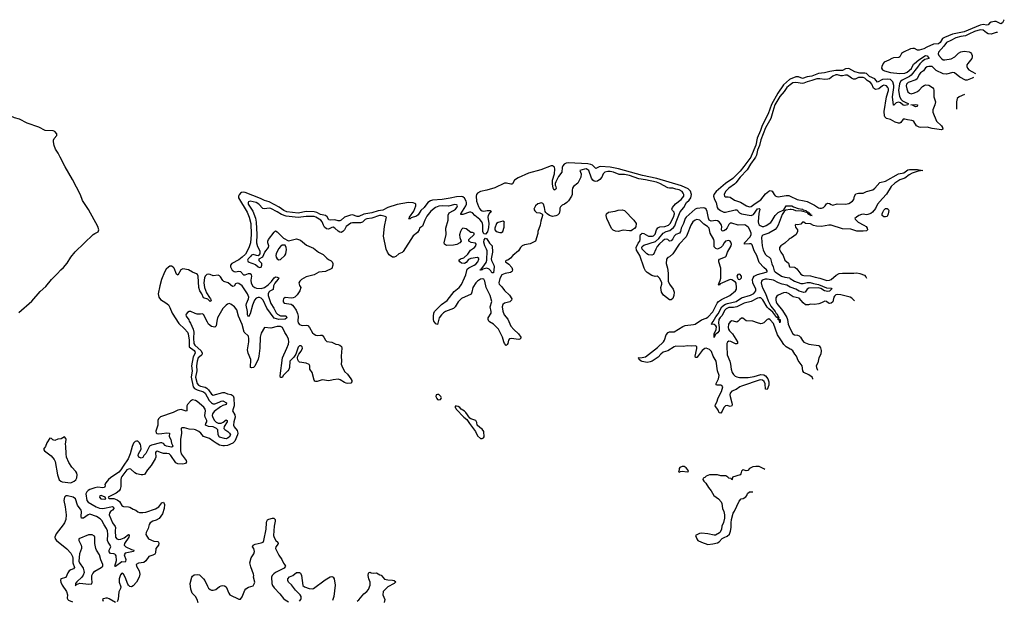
# Model space of a CAD drawing. Header units: inches. Extents: x 1980008 to 2252673, y 74414 to 260562.
# Tile 228 of 228: x 2240372 to 2252673, y 214462 to 221716. Entities that reach past the tile are written whole.
import ezdxf

# ---------------------------------------------------------------- set-up
doc = ezdxf.new("R2010")
doc.units = ezdxf.units.IN
doc.header["$MEASUREMENT"] = 0
for name, color, linetype in [('C2241', 7, 'Continuous'), ('C2242', 7, 'Continuous'), ('C2251', 7, 'Continuous'), ('C2252', 7, 'Continuous')]:
    doc.layers.add(name, color=color, linetype=linetype)

msp = doc.modelspace()

# ---------------------------------------------------------------- linework, layer by layer
at = {"layer": 'C2241', "color": 5}
for points, elevation in [([(2240363, 218057), (2240522, 218198), (2240630, 218320), (2240699, 218381), (2240770, 218470), (2240841, 218539), (2240885, 218590), (2240921, 218619), (2240966, 218674), (2241011, 218750), (2241064, 218816), (2241291, 219030), (2241310, 219045), (2241354, 219066), (2241363, 219090), (2241348, 219130), (2241230, 219346), (2241158, 219458), (2241130, 219528), (2241030, 219721), (2240939, 219879), (2240876, 220000)], 20), ([(2249505, 220000), (2249420, 219880), (2249375, 219825), (2249282, 219730), (2249190, 219670), (2249075, 219570), (2249044, 219530), (2249042, 219510), (2249052, 219470), (2249072, 219430), (2249086, 219370), (2249095, 219355), (2249128, 219330), (2249170, 219313), (2249190, 219312), (2249310, 219342), (2249330, 219342), (2249364, 219304), (2249388, 219290), (2249510, 219269), (2249538, 219282), (2249590, 219353), (2249610, 219358), (2249617, 219350), (2249606, 219294), (2249599, 219190), (2249602, 219170), (2249612, 219152), (2249623, 219143), (2249650, 219133), (2249670, 219134), (2249697, 219143), (2249757, 219183), (2249774, 219206), (2249810, 219271), (2249850, 219305), (2249919, 219341), (2249950, 219390), (2250000, 219390)], 20), ([(2249564, 220000), (2249556, 219984), (2249501, 219910), (2249460, 219840), (2249374, 219750), (2249321, 219679), (2249301, 219659), (2249230, 219610), (2249190, 219569), (2249175, 219530), (2249176, 219510), (2249190, 219502), (2249223, 219503), (2249250, 219499), (2249301, 219461), (2249377, 219437), (2249454, 219390), (2249490, 219377), (2249510, 219382), (2249559, 219421), (2249630, 219467), (2249690, 219539), (2249730, 219572), (2249750, 219580), (2249772, 219572), (2249797, 219530), (2249810, 219516), (2249830, 219505), (2249850, 219504), (2249950, 219521), (2249980, 219520), (2250000, 219510)], 40), ([(2250000, 218374), (2249958, 218398), (2249900, 218410), (2249851, 218429), (2249790, 218462), (2249710, 218476), (2249687, 218473), (2249650, 218460), (2249640, 218450), (2249635, 218430), (2249643, 218390), (2249656, 218356), (2249690, 218295), (2249724, 218204), (2249757, 218137), (2249810, 218071), (2249823, 218043), (2249830, 218039), (2249846, 218010), (2249844, 218004), (2249850, 218003), (2249855, 217990), (2249854, 217974), (2249871, 217970), (2249875, 217950), (2249870, 217930), (2249863, 217957), (2249866, 217966), (2249850, 217968), (2249846, 217986), (2249836, 217996), (2249830, 217995), (2249781, 218061), (2249730, 218102), (2249710, 218125), (2249657, 218217), (2249630, 218239), (2249610, 218242), (2249590, 218238), (2249510, 218195), (2249425, 218175), (2249330, 218127), (2249290, 218119), (2249230, 218118), (2249197, 218103), (2249179, 218081), (2249150, 218021), (2249124, 217996), (2249108, 217972), (2249102, 217930), (2249113, 217870), (2249111, 217830), (2249090, 217802), (2249063, 217777), (2249050, 217744), (2249048, 217748), (2249047, 217790), (2249074, 217846), (2249078, 217878), (2249071, 217891), (2249050, 217906), (2249009, 217910), (2249022, 217918), (2249022, 217930), (2249036, 217944), (2249070, 218004), (2249098, 218042), (2249146, 218130), (2249168, 218150), (2249190, 218160), (2249216, 218170), (2249324, 218196), (2249390, 218241), (2249504, 218276), (2249543, 218297), (2249558, 218310), (2249569, 218330), (2249569, 218350), (2249530, 218430), (2249528, 218470), (2249535, 218490), (2249550, 218510), (2249590, 218534), (2249699, 218561), (2249715, 218570), (2249703, 218590), (2249670, 218618), (2249610, 218684), (2249580, 218770), (2249547, 218830), (2249525, 218905), (2249510, 218915), (2249490, 218917), (2249427, 218910), (2249429, 218930), (2249499, 219001), (2249511, 219030), (2249510, 219050), (2249496, 219090), (2249478, 219118), (2249458, 219138), (2249430, 219151), (2249350, 219150), (2249270, 219173), (2249250, 219172), (2249230, 219155), (2249210, 219117), (2249190, 219091), (2249170, 219077), (2249150, 219072), (2249141, 219090), (2249143, 219130), (2249139, 219150), (2249128, 219170), (2249109, 219190), (2249090, 219202), (2249070, 219208), (2249010, 219200), (2248987, 219210), (2248976, 219236), (2248959, 219319), (2248947, 219347), (2248930, 219360), (2248910, 219365), (2248830, 219358), (2248810, 219349), (2248698, 219250), (2248686, 219230), (2248667, 219170), (2248636, 219110), (2248628, 219070), (2248616, 219050), (2248568, 219032), (2248549, 219011), (2248530, 218977), (2248510, 218952), (2248490, 218947), (2248468, 218968), (2248450, 218975), (2248430, 218969), (2248406, 218954), (2248364, 218916), (2248337, 218883), (2248318, 218850), (2248290, 218782), (2248270, 218773), (2248230, 218780), (2248208, 218790), (2248150, 218850), (2248145, 218870), (2248150, 218884), (2248170, 218897), (2248316, 218944), (2248359, 218981), (2248413, 219050), (2248450, 219069), (2248496, 219084), (2248542, 219118), (2248558, 219142), (2248573, 219190), (2248624, 219316), (2248671, 219370), (2248701, 219430), (2248737, 219463), (2248758, 219490), (2248764, 219530), (2248752, 219572), (2248723, 219603), (2248640, 219640), (2248333, 219733), (2248153, 219770), (2247853, 219853), (2247750, 219872), (2247630, 219881), (2247610, 219879), (2247570, 219856), (2247530, 219898), (2247507, 219907), (2247470, 219914), (2247230, 219926), (2247198, 219922), (2247174, 219910), (2247158, 219890), (2247151, 219870), (2247147, 219810), (2247104, 219756), (2247069, 219690), (2247062, 219670), (2247062, 219650), (2247070, 219632), (2247073, 219607), (2247070, 219598), (2247050, 219588), (2247039, 219610), (2247030, 219665), (2247028, 219710), (2247052, 219788), (2247058, 219850), (2247052, 219872), (2247043, 219883), (2247030, 219890), (2247011, 219891), (2246881, 219839), (2246730, 219798), (2246599, 219741), (2246555, 219710), (2246530, 219667), (2246519, 219661), (2246510, 219659), (2246455, 219675), (2246430, 219673), (2246310, 219616), (2246210, 219584), (2246130, 219568), (2246091, 219550), (2246080, 219530), (2246076, 219510), (2246080, 219450), (2246103, 219383), (2246117, 219357), (2246130, 219340), (2246150, 219328), (2246170, 219325), (2246212, 219332), (2246250, 219330), (2246261, 219310), (2246243, 219297), (2246224, 219270), (2246220, 219250), (2246235, 219170), (2246230, 219120), (2246215, 219065), (2246190, 219038), (2246170, 219042), (2246157, 219070), (2246159, 219150), (2246156, 219170), (2246145, 219190), (2246119, 219219), (2246058, 219270), (2246030, 219302), (2246010, 219313), (2245990, 219313), (2245910, 219282), (2245890, 219280), (2245884, 219284), (2245883, 219290), (2245946, 219390), (2245954, 219410), (2245955, 219430), (2245949, 219450), (2245930, 219484), (2245910, 219501), (2245890, 219507), (2245830, 219503), (2245750, 219485), (2245650, 219469), (2245530, 219460), (2245506, 219454), (2245470, 219430), (2245425, 219370), (2245385, 219330), (2245350, 219277), (2245330, 219263), (2245261, 219239), (2245249, 219229), (2245229, 219229), (2245234, 219234), (2245246, 219234), (2245242, 219242), (2245244, 219250), (2245297, 219323), (2245321, 219390), (2245320, 219410), (2245310, 219420), (2245288, 219428), (2245230, 219431), (2245090, 219407), (2244970, 219370), (2244910, 219336), (2244850, 219329), (2244770, 219302), (2244672, 219288), (2244610, 219255), (2244590, 219256), (2244530, 219277), (2244505, 219275), (2244432, 219248), (2244390, 219212), (2244370, 219203), (2244350, 219203), (2244310, 219217), (2244250, 219211), (2244235, 219215), (2244212, 219252), (2244191, 219271), (2244130, 219282), (2244086, 219306), (2244050, 219316), (2243950, 219319), (2243850, 219297), (2243710, 219314), (2243671, 219330), (2243612, 219372), (2243490, 219440), (2243430, 219458), (2243381, 219481), (2243190, 219556), (2243170, 219562), (2243142, 219558), (2243130, 219550), (2243114, 219526), (2243106, 219510), (2243106, 219490), (2243213, 219313), (2243239, 219250), (2243260, 219170), (2243266, 219030), (2243254, 218930), (2243236, 218864), (2243192, 218788), (2243153, 218747), (2243110, 218715), (2243021, 218670), (2243005, 218650), (2243005, 218630), (2243028, 218588), (2243050, 218569), (2243070, 218566), (2243110, 218572), (2243129, 218569), (2243170, 218530), (2243190, 218530), (2243230, 218543), (2243250, 218544), (2243265, 218530), (2243268, 218510), (2243258, 218462), (2243264, 218424), (2243287, 218387), (2243309, 218369), (2243330, 218360), (2243390, 218357), (2243432, 218368), (2243478, 218402), (2243517, 218443), (2243550, 218489), (2243562, 218498), (2243570, 218503), (2243590, 218501), (2243608, 218490), (2243598, 218470), (2243558, 218422), (2243545, 218390), (2243537, 218343), (2243497, 218323), (2243483, 218310), (2243475, 218290), (2243477, 218270), (2243508, 218168), (2243546, 218110), (2243575, 218055), (2243595, 218035), (2243630, 218017), (2243695, 218015), (2243702, 218010), (2243709, 217990), (2243690, 217975), (2243610, 217970), (2243550, 217987), (2243460, 218110), (2243412, 218212), (2243390, 218236), (2243370, 218244), (2243350, 218246), (2243325, 218235), (2243306, 218210), (2243281, 218150), (2243250, 218041), (2243230, 218005), (2243218, 218030), (2243218, 218070), (2243201, 218150), (2243204, 218170), (2243232, 218228), (2243233, 218250), (2243217, 218290), (2243170, 218365), (2243150, 218391), (2243110, 218418), (2243090, 218426), (2243070, 218416), (2243050, 218385), (2243030, 218381), (2242975, 218430), (2242924, 218444), (2242910, 218458), (2242882, 218502), (2242870, 218514), (2242850, 218522), (2242790, 218516), (2242750, 218533), (2242730, 218536), (2242710, 218533), (2242690, 218513), (2242680, 218490), (2242673, 218430), (2242681, 218370), (2242705, 218305), (2242744, 218244), (2242757, 218230), (2242765, 218210), (2242750, 218197), (2242723, 218223), (2242670, 218242), (2242649, 218290), (2242624, 218330), (2242612, 218370), (2242600, 218510), (2242592, 218532), (2242581, 218541), (2242530, 218562), (2242480, 218590), (2242410, 218603), (2242386, 218590), (2242350, 218522), (2242330, 218536), (2242301, 218610), (2242290, 218624), (2242270, 218637), (2242250, 218635), (2242230, 218625), (2242203, 218597), (2242180, 218560), (2242142, 218470), (2242121, 218390), (2242104, 218290), (2242109, 218250), (2242130, 218222), (2242200, 218180), (2242230, 218152), (2242250, 218119), (2242278, 218050), (2242361, 217921), (2242432, 217852), (2242467, 217810), (2242477, 217790), (2242490, 217710), (2242489, 217630), (2242550, 217583), (2242561, 217570), (2242563, 217550), (2242538, 217502), (2242519, 217390), (2242529, 217330), (2242514, 217250), (2242541, 217130), (2242556, 217110), (2242590, 217091), (2242670, 217067), (2242690, 217048), (2242740, 216960), (2242768, 216928), (2242780, 216920), (2242790, 216915), (2242810, 216916), (2242864, 216936), (2242890, 216951), (2242910, 216955), (2242955, 216930), (2242951, 216909), (2242910, 216897), (2242879, 216881), (2242801, 216819), (2242780, 216790), (2242778, 216770), (2242786, 216746), (2242807, 216707), (2242827, 216687), (2242850, 216676), (2242890, 216675), (2242914, 216686), (2242950, 216715), (2242964, 216710), (2242965, 216690), (2242926, 216634), (2242923, 216610), (2242935, 216595), (2242973, 216570), (2242994, 216550), (2243007, 216530), (2242990, 216502), (2242970, 216487), (2242950, 216480), (2242930, 216482), (2242870, 216502), (2242850, 216530), (2242846, 216590), (2242830, 216610), (2242790, 216628), (2242730, 216632), (2242694, 216650), (2242699, 216670), (2242711, 216690), (2242710, 216710), (2242691, 216750), (2242687, 216770), (2242693, 216830), (2242689, 216850), (2242673, 216873), (2242590, 216947), (2242570, 216958), (2242530, 216965), (2242505, 216950), (2242468, 216910), (2242460, 216890), (2242461, 216839), (2242459, 216830), (2242454, 216826), (2242390, 216845), (2242350, 216839), (2242291, 216809), (2242130, 216754), (2242106, 216730), (2242099, 216710), (2242096, 216650), (2242073, 216574), (2242076, 216556), (2242087, 216546), (2242110, 216542), (2242150, 216545), (2242210, 216556), (2242244, 216550), (2242239, 216510), (2242261, 216470), (2242267, 216427), (2242284, 216390), (2242279, 216381), (2242270, 216377), (2242206, 216386), (2242190, 216394), (2242170, 216419), (2242150, 216431), (2242130, 216430), (2242019, 216401), (2241994, 216386), (2241950, 216294), (2241922, 216270), (2241910, 216248), (2241890, 216237), (2241860, 216250), (2241853, 216270), (2241857, 216290), (2241888, 216350), (2241887, 216390), (2241880, 216410), (2241870, 216430), (2241850, 216448), (2241830, 216449), (2241816, 216444), (2241795, 216425), (2241776, 216384), (2241752, 216290), (2241727, 216230), (2241663, 216137), (2241637, 216090), (2241610, 216063), (2241505, 215990), (2241483, 215970), (2241447, 215930), (2241437, 215910), (2241442, 215890), (2241430, 215873), (2241410, 215868), (2241350, 215875), (2241310, 215868), (2241250, 215846), (2241227, 215833), (2241210, 215816), (2241200, 215790), (2241210, 215709), (2241228, 215688), (2241329, 215629), (2241370, 215614), (2241410, 215610), (2241530, 215633), (2241544, 215624), (2241550, 215610), (2241533, 215590), (2241508, 215572), (2241494, 215550), (2241491, 215530), (2241533, 215430), (2241565, 215385), (2241570, 215370), (2241566, 215330), (2241570, 215250), (2241584, 215230), (2241610, 215222), (2241635, 215225), (2241677, 215243), (2241730, 215284), (2241739, 215279), (2241742, 215270), (2241736, 215250), (2241683, 215170), (2241677, 215150), (2241700, 215130), (2241770, 215097), (2241797, 215090), (2241795, 215070), (2241710, 215057), (2241690, 215050), (2241676, 215030), (2241698, 214970), (2241695, 214945), (2241690, 214940), (2241650, 214941), (2241570, 214883), (2241562, 214890), (2241581, 214959), (2241576, 215016), (2241571, 215031), (2241560, 215040), (2241550, 215044), (2241507, 215047), (2241488, 215068), (2241491, 215090), (2241509, 215130), (2241502, 215150), (2241477, 215190), (2241469, 215210), (2241474, 215290), (2241470, 215330), (2241458, 215358), (2241426, 215406), (2241398, 215458), (2241378, 215478), (2241330, 215507), (2241250, 215536), (2241229, 215531), (2241170, 215489), (2241146, 215486), (2241139, 215510), (2241145, 215570), (2241139, 215590), (2241095, 215650), (2241071, 215731), (2241039, 215750), (2240970, 215768), (2240950, 215766), (2240930, 215750), (2240923, 215710), (2240939, 215630), (2240951, 215530), (2240947, 215470), (2240933, 215430), (2240917, 215403), (2240826, 215294), (2240812, 215250), (2240816, 215230), (2240831, 215210), (2240963, 215103), (2241010, 215050), (2241030, 215010), (2241035, 214990), (2241036, 214930), (2241057, 214870), (2241045, 214855), (2241010, 214843), (2240990, 214829), (2240973, 214807), (2240950, 214747), (2240887, 214730), (2240880, 214710), (2240885, 214690), (2240904, 214650), (2240956, 214570), (2240968, 214530), (2240967, 214490), (2240973, 214473), (2240984, 214464), (2241030, 214441)], 20), ([(2250000, 217599), (2249947, 217627), (2249917, 217657), (2249890, 217703), (2249838, 217778), (2249790, 217922), (2249750, 217965), (2249730, 217977), (2249724, 217976), (2249711, 217969), (2249670, 217929), (2249650, 217919), (2249630, 217918), (2249590, 217927), (2249530, 217950), (2249450, 217952), (2249406, 217986), (2249390, 217986), (2249370, 217972), (2249350, 217949), (2249330, 217937), (2249291, 217951), (2249270, 217953), (2249250, 217941), (2249229, 217910), (2249224, 217870), (2249228, 217850), (2249241, 217830), (2249277, 217790), (2249341, 217690), (2249339, 217670), (2249330, 217665), (2249315, 217665), (2249256, 217696), (2249230, 217698), (2249215, 217685), (2249208, 217670), (2249205, 217635), (2249209, 217530), (2249244, 217450), (2249254, 217410), (2249259, 217350), (2249273, 217310), (2249290, 217281), (2249310, 217262), (2249330, 217253), (2249367, 217247), (2249474, 217246), (2249550, 217258), (2249630, 217283), (2249670, 217278), (2249690, 217266), (2249719, 217230), (2249731, 217190), (2249730, 217150), (2249710, 217095), (2249690, 217098), (2249685, 217165), (2249675, 217195), (2249654, 217214), (2249624, 217216), (2249390, 217137), (2249370, 217128), (2249325, 217095), (2249270, 217076), (2249249, 217051), (2249246, 217030), (2249248, 217008), (2249271, 216930), (2249273, 216907), (2249268, 216892), (2249250, 216885), (2249210, 216896), (2249188, 216892), (2249170, 216870), (2249150, 216823), (2249130, 216799), (2249110, 216806), (2249097, 216837), (2249062, 216890), (2249065, 216910), (2249082, 216938), (2249097, 216990), (2249140, 217070), (2249156, 217130), (2249145, 217145), (2249130, 217150), (2249088, 217148), (2249075, 217155), (2249073, 217170), (2249104, 217230), (2249109, 217270), (2249092, 217330), (2249072, 217450), (2249035, 217510), (2249016, 217570), (2248990, 217597), (2248950, 217613), (2248930, 217609), (2248897, 217583), (2248850, 217516), (2248830, 217495), (2248815, 217495), (2248812, 217512), (2248832, 217608), (2248830, 217634), (2248810, 217640), (2248770, 217635), (2248710, 217643), (2248666, 217634), (2248570, 217635), (2248550, 217629), (2248470, 217580), (2248410, 217561), (2248383, 217537), (2248350, 217499), (2248272, 217450), (2248250, 217441), (2248210, 217434), (2248150, 217445), (2248135, 217450), (2248110, 217470), (2248106, 217486), (2248098, 217490), (2248150, 217494), (2248190, 217505), (2248340, 217620), (2248414, 217690), (2248426, 217710), (2248450, 217777), (2248473, 217807), (2248490, 217814), (2248550, 217817), (2248658, 217882), (2248686, 217894), (2248790, 217906), (2248810, 217913), (2248890, 217964), (2248950, 217987), (2248970, 218000), (2249030, 218066), (2249086, 218174), (2249104, 218196), (2249140, 218220), (2249244, 218270), (2249314, 218330), (2249327, 218350), (2249329, 218370), (2249323, 218423), (2249315, 218435), (2249270, 218464), (2249250, 218469), (2249125, 218415), (2249110, 218398), (2249102, 218402), (2249109, 218429), (2249124, 218456), (2249132, 218488), (2249130, 218550), (2249133, 218570), (2249133, 218613), (2249106, 218690), (2249105, 218710), (2249115, 218725), (2249189, 218751), (2249198, 218762), (2249217, 218810), (2249262, 218890), (2249267, 218910), (2249258, 218938), (2249249, 218950), (2249230, 218957), (2249191, 218950), (2249174, 218930), (2249154, 218890), (2249132, 218868), (2249090, 218849), (2249070, 218857), (2249050, 218878), (2249047, 218890), (2249049, 218950), (2249045, 218970), (2248998, 219050), (2248985, 219110), (2248967, 219130), (2248921, 219161), (2248870, 219212), (2248830, 219218), (2248810, 219212), (2248782, 219190), (2248756, 219150), (2248713, 219030), (2248698, 219002), (2248610, 218912), (2248530, 218790), (2248490, 218755), (2248470, 218745), (2248455, 218725), (2248449, 218670), (2248464, 218610), (2248473, 218550), (2248474, 218450), (2248492, 218410), (2248536, 218350), (2248547, 218310), (2248543, 218270), (2248530, 218233), (2248510, 218215), (2248490, 218215), (2248416, 218276), (2248392, 218310), (2248383, 218370), (2248395, 218410), (2248394, 218430), (2248370, 218483), (2248350, 218505), (2248338, 218510), (2248310, 218509), (2248270, 218520), (2248210, 218557), (2248190, 218578), (2248174, 218610), (2248120, 218770), (2248078, 218838), (2248073, 218870), (2248098, 218922), (2248119, 218950), (2248124, 218970), (2248122, 219010), (2248130, 219030), (2248139, 219041), (2248150, 219047), (2248170, 219046), (2248230, 219011), (2248276, 219010), (2248290, 219017), (2248310, 219037), (2248328, 219090), (2248345, 219115), (2248370, 219126), (2248434, 219130), (2248476, 219150), (2248498, 219170), (2248540, 219250), (2248552, 219290), (2248550, 219310), (2248528, 219330), (2248518, 219350), (2248528, 219370), (2248565, 219415), (2248636, 219470), (2248668, 219510), (2248671, 219530), (2248663, 219550), (2248647, 219570), (2248613, 219590), (2248570, 219597), (2248530, 219610), (2248490, 219610), (2248470, 219615), (2248370, 219670), (2248330, 219685), (2248190, 219717), (2248107, 219727), (2247989, 219771), (2247930, 219780), (2247862, 219782), (2247792, 219810), (2247750, 219818), (2247722, 219818), (2247681, 219810), (2247662, 219790), (2247644, 219750), (2247621, 219719), (2247590, 219700), (2247570, 219696), (2247550, 219698), (2247532, 219712), (2247516, 219736), (2247482, 219830), (2247470, 219842), (2247450, 219851), (2247430, 219849), (2247372, 219830), (2247386, 219790), (2247383, 219750), (2247346, 219674), (2247291, 219630), (2247279, 219610), (2247273, 219587), (2247273, 219530), (2247267, 219510), (2247230, 219454), (2247206, 219430), (2247178, 219410), (2247150, 219397), (2247130, 219379), (2247121, 219359), (2247119, 219330), (2247110, 219295), (2247090, 219275), (2247070, 219264), (2247030, 219255), (2246990, 219270), (2246962, 219290), (2246945, 219305), (2246938, 219318), (2246929, 219370), (2246915, 219410), (2246910, 219419), (2246890, 219429), (2246845, 219415), (2246815, 219390), (2246796, 219350), (2246808, 219328), (2246830, 219306), (2246870, 219301), (2246894, 219290), (2246902, 219282), (2246905, 219270), (2246883, 219197), (2246873, 219147), (2246846, 219070), (2246845, 219045), (2246816, 218950), (2246750, 218917), (2246677, 218903), (2246651, 218889), (2246630, 218869), (2246603, 218830), (2246534, 218770), (2246503, 218737), (2246470, 218713), (2246451, 218709), (2246442, 218698), (2246441, 218690), (2246482, 218662), (2246519, 218619), (2246528, 218590), (2246524, 218576), (2246516, 218564), (2246504, 218556), (2246436, 218544), (2246394, 218530), (2246370, 218482), (2246360, 218430), (2246364, 218410), (2246397, 218377), (2246430, 218334), (2246493, 218273), (2246519, 218230), (2246518, 218210), (2246496, 218190), (2246430, 218176), (2246410, 218158), (2246401, 218130), (2246410, 218076), (2246426, 218030), (2246472, 217973), (2246510, 217888), (2246544, 217844), (2246604, 217790), (2246632, 217748), (2246630, 217730), (2246610, 217720), (2246514, 217734), (2246493, 217727), (2246478, 217710), (2246469, 217671), (2246462, 217658), (2246450, 217647), (2246430, 217670), (2246419, 217690), (2246403, 217750), (2246355, 217850), (2246291, 217911), (2246241, 217941), (2246232, 217950), (2246223, 217970), (2246227, 217993), (2246261, 218050), (2246262, 218070), (2246252, 218130), (2246270, 218194), (2246252, 218270), (2246202, 218370), (2246183, 218450), (2246170, 218474), (2246150, 218479), (2246130, 218474), (2246093, 218450), (2246070, 218427), (2246032, 218370), (2246023, 218310), (2246012, 218287), (2245890, 218232), (2245851, 218190), (2245812, 218128), (2245793, 218107), (2245692, 218070), (2245666, 218054), (2245640, 218030), (2245614, 217990), (2245590, 217907), (2245570, 217914), (2245547, 217950), (2245541, 217970), (2245540, 218010), (2245545, 218050), (2245554, 218070), (2245644, 218156), (2245711, 218209), (2245802, 218318), (2245863, 218370), (2245890, 218408), (2245930, 218490), (2245946, 218530), (2245963, 218597), (2245983, 218616), (2246050, 218647), (2246070, 218661), (2246095, 218690), (2246110, 218725), (2246110, 218733), (2246090, 218745), (2246008, 218732), (2245981, 218719), (2245950, 218682), (2245930, 218669), (2245890, 218674), (2245869, 218690), (2245859, 218710), (2245878, 218730), (2245919, 218741), (2245973, 218787), (2246005, 218835), (2246056, 218870), (2246072, 218890), (2246075, 218910), (2246065, 218925), (2246013, 218933), (2245985, 218950), (2245984, 218970), (2246049, 219030), (2246049, 219049), (2246030, 219056), (2246010, 219057), (2245950, 219104), (2245910, 219113), (2245890, 219094), (2245878, 219070), (2245868, 219028), (2245873, 218993), (2245887, 218950), (2245870, 218930), (2245833, 218907), (2245790, 218897), (2245710, 218896), (2245690, 218901), (2245681, 218910), (2245677, 218930), (2245701, 219030), (2245695, 219110), (2245725, 219210), (2245725, 219275), (2245737, 219303), (2245791, 219330), (2245818, 219350), (2245835, 219370), (2245840, 219390), (2245837, 219397), (2245830, 219404), (2245810, 219408), (2245730, 219388), (2245652, 219392), (2245610, 219385), (2245568, 219370), (2245510, 219324), (2245490, 219304), (2245460, 219260), (2245433, 219210), (2245403, 219137), (2245367, 219110), (2245361, 219090), (2245342, 219058), (2245286, 219014), (2245162, 218818), (2245150, 218807), (2245110, 218792), (2245070, 218756), (2245050, 218748), (2245030, 218750), (2244990, 218778), (2244966, 218810), (2244950, 218850), (2244919, 219010), (2244930, 219130), (2244952, 219232), (2244953, 219250), (2244937, 219257), (2244890, 219269), (2244868, 219270), (2244770, 219236), (2244710, 219229), (2244690, 219219), (2244653, 219187), (2244630, 219179), (2244530, 219178), (2244510, 219172), (2244452, 219130), (2244430, 219090), (2244411, 219069), (2244390, 219058), (2244370, 219060), (2244350, 219073), (2244310, 219111), (2244290, 219123), (2244270, 219121), (2244230, 219100), (2244204, 219104), (2244182, 219122), (2244168, 219148), (2244152, 219192), (2244136, 219210), (2244070, 219250), (2244050, 219257), (2243950, 219259), (2243850, 219245), (2243702, 219262), (2243642, 219282), (2243590, 219317), (2243510, 219356), (2243490, 219361), (2243430, 219353), (2243410, 219358), (2243359, 219410), (2243328, 219430), (2243250, 219450), (2243230, 219440), (2243226, 219430), (2243228, 219410), (2243285, 219325), (2243317, 219237), (2243325, 219185), (2243334, 219030), (2243330, 218930), (2243344, 218884), (2243372, 218830), (2243374, 218790), (2243350, 218766), (2243330, 218768), (2243290, 218784), (2243270, 218774), (2243260, 218760), (2243226, 218730), (2243218, 218710), (2243228, 218690), (2243319, 218659), (2243350, 218628), (2243370, 218621), (2243390, 218625), (2243399, 218650), (2243399, 218670), (2243365, 218705), (2243362, 218718), (2243366, 218730), (2243410, 218754), (2243434, 218810), (2243481, 218870), (2243484, 218890), (2243473, 218930), (2243474, 218950), (2243481, 218970), (2243550, 219062), (2243570, 219078), (2243590, 219065), (2243670, 218985), (2243730, 218952), (2243830, 218976), (2243880, 218960), (2243957, 218897), (2244043, 218863), (2244106, 218810), (2244162, 218782), (2244210, 218735), (2244230, 218719), (2244263, 218703), (2244276, 218690), (2244286, 218670), (2244286, 218650), (2244271, 218609), (2244192, 218570), (2244110, 218563), (2244050, 218527), (2243950, 218502), (2243891, 218470), (2243871, 218450), (2243861, 218430), (2243870, 218394), (2243885, 218370), (2243871, 218330), (2243840, 218280), (2243810, 218250), (2243790, 218241), (2243770, 218238), (2243690, 218246), (2243668, 218230), (2243662, 218210), (2243663, 218190), (2243675, 218175), (2243762, 218162), (2243781, 218150), (2243796, 218130), (2243826, 218086), (2243845, 218045), (2243852, 218010), (2243846, 217950), (2243852, 217930), (2243870, 217908), (2243890, 217898), (2243910, 217895), (2243950, 217900), (2243970, 217894), (2243992, 217872), (2244030, 217803), (2244050, 217786), (2244070, 217775), (2244090, 217772), (2244130, 217776), (2244150, 217773), (2244170, 217751), (2244192, 217712), (2244210, 217696), (2244270, 217685), (2244323, 217663), (2244350, 217658), (2244371, 217650), (2244391, 217631), (2244398, 217610), (2244390, 217510), (2244394, 217450), (2244390, 217410), (2244395, 217390), (2244430, 217322), (2244468, 217288), (2244510, 217230), (2244520, 217210), (2244522, 217190), (2244510, 217175), (2244470, 217171), (2244450, 217175), (2244430, 217181), (2244378, 217218), (2244350, 217224), (2244290, 217218), (2244236, 217204), (2244150, 217218), (2244090, 217195), (2244070, 217195), (2244061, 217201), (2244053, 217213), (2244026, 217306), (2243997, 217350), (2243996, 217390), (2243988, 217408), (2243950, 217426), (2243870, 217438), (2243855, 217450), (2243846, 217466), (2243843, 217490), (2243846, 217514), (2243861, 217539), (2243890, 217574), (2243904, 217610), (2243901, 217630), (2243890, 217642), (2243870, 217643), (2243850, 217624), (2243823, 217537), (2243799, 217501), (2243749, 217450), (2243744, 217370), (2243735, 217345), (2243724, 217330), (2243666, 217274), (2243650, 217247), (2243630, 217246), (2243628, 217268), (2243657, 217490), (2243711, 217610), (2243730, 217662), (2243735, 217690), (2243730, 217726), (2243710, 217770), (2243686, 217806), (2243654, 217870), (2243630, 217882), (2243590, 217882), (2243510, 217860), (2243430, 217869), (2243390, 217798), (2243377, 217750), (2243374, 217610), (2243360, 217510), (2243350, 217475), (2243310, 217389), (2243293, 217370), (2243270, 217365), (2243255, 217370), (2243259, 217470), (2243225, 217550), (2243217, 217590), (2243234, 217690), (2243235, 217730), (2243230, 217763), (2243178, 217810), (2243150, 217909), (2243106, 218010), (2243087, 218090), (2243057, 218130), (2243010, 218161), (2242990, 218169), (2242970, 218162), (2242950, 218149), (2242910, 218109), (2242845, 217990), (2242835, 217950), (2242827, 217893), (2242810, 217875), (2242770, 217881), (2242733, 217913), (2242717, 217937), (2242670, 218034), (2242650, 218041), (2242630, 218036), (2242590, 218036), (2242563, 218043), (2242510, 218069), (2242490, 218069), (2242470, 218059), (2242450, 218038), (2242447, 218030), (2242451, 218010), (2242487, 217967), (2242491, 217950), (2242506, 217926), (2242540, 217850), (2242546, 217810), (2242543, 217737), (2242549, 217669), (2242561, 217650), (2242638, 217578), (2242650, 217550), (2242647, 217530), (2242640, 217520), (2242603, 217490), (2242589, 217450), (2242583, 217390), (2242585, 217330), (2242567, 217250), (2242588, 217170), (2242606, 217150), (2242630, 217137), (2242690, 217124), (2242712, 217112), (2242733, 217093), (2242770, 217038), (2242790, 217025), (2242910, 217057), (2242930, 217056), (2242970, 217041), (2243013, 217033), (2243038, 217018), (2243049, 216990), (2243053, 216890), (2243032, 216830), (2243059, 216779), (2243064, 216750), (2243047, 216690), (2243042, 216650), (2243050, 216630), (2243090, 216582), (2243097, 216550), (2243095, 216530), (2243059, 216450), (2243036, 216424), (2242970, 216397), (2242930, 216390), (2242910, 216391), (2242870, 216401), (2242825, 216425), (2242788, 216448), (2242745, 216485), (2242668, 216510), (2242636, 216550), (2242610, 216570), (2242570, 216590), (2242550, 216596), (2242490, 216601), (2242430, 216616), (2242403, 216617), (2242390, 216613), (2242394, 216550), (2242381, 216470), (2242380, 216330), (2242391, 216290), (2242452, 216210), (2242455, 216190), (2242442, 216170), (2242410, 216161), (2242347, 216167), (2242321, 216181), (2242260, 216270), (2242238, 216290), (2242210, 216298), (2242170, 216298), (2242144, 216304), (2242090, 216327), (2242077, 216323), (2242068, 216310), (2242072, 216250), (2242065, 216230), (2242014, 216146), (2241968, 216090), (2241930, 216033), (2241912, 216028), (2241890, 216030), (2241830, 216044), (2241810, 216054), (2241759, 216099), (2241750, 216103), (2241730, 216102), (2241710, 216092), (2241649, 216010), (2241639, 215990), (2241636, 215970), (2241635, 215885), (2241626, 215850), (2241614, 215830), (2241578, 215802), (2241478, 215750), (2241482, 215742), (2241494, 215734), (2241548, 215732), (2241590, 215719), (2241618, 215698), (2241650, 215645), (2241659, 215639), (2241670, 215633), (2241730, 215630), (2241750, 215625), (2241790, 215601), (2241822, 215590), (2241848, 215568), (2241870, 215560), (2241910, 215559), (2241950, 215564), (2242070, 215604), (2242111, 215629), (2242150, 215679), (2242170, 215690), (2242180, 215660), (2242178, 215610), (2242157, 215543), (2242116, 215484), (2242078, 215462), (2242034, 215450), (2242002, 215430), (2241991, 215410), (2241979, 215361), (2241951, 215310), (2241950, 215282), (2241983, 215230), (2242050, 215201), (2242096, 215196), (2242108, 215188), (2242112, 215170), (2242105, 215150), (2242072, 215110), (2242067, 215053), (2242060, 215040), (2242035, 215025), (2241984, 215010), (2241947, 214953), (2241924, 214936), (2241856, 214924), (2241829, 214911), (2241831, 214890), (2241864, 214830), (2241873, 214790), (2241865, 214750), (2241830, 214687), (2241790, 214641), (2241770, 214632), (2241750, 214633), (2241730, 214650), (2241722, 214662), (2241691, 214750), (2241670, 214789), (2241650, 214799), (2241630, 214779), (2241615, 214730), (2241614, 214690), (2241636, 214630), (2241633, 214610), (2241612, 214568), (2241604, 214476), (2241590, 214442)], 40), ([(2250000, 219343), (2249945, 219335), (2249921, 219319), (2249896, 219284), (2249848, 219150), (2249830, 219118), (2249810, 219095), (2249732, 219050), (2249658, 219022), (2249643, 219010), (2249639, 218990), (2249647, 218890), (2249659, 218839), (2249687, 218787), (2249707, 218767), (2249736, 218750), (2249752, 218732), (2249767, 218667), (2249787, 218630), (2249800, 218580), (2249810, 218564), (2249890, 218513), (2249930, 218499), (2249990, 218489), (2250000, 218482)], 20), ([(2250000, 218983), (2249985, 218975), (2249930, 218924), (2249882, 218890), (2249866, 218870), (2249865, 218845), (2249882, 218810), (2249910, 218771), (2249933, 218710), (2249976, 218676), (2249989, 218629), (2250000, 218629)], 40), ([(2250000, 218279), (2249984, 218290), (2249950, 218307), (2249916, 218304), (2249847, 218273), (2249830, 218263), (2249819, 218241), (2249817, 218210), (2249821, 218190), (2249830, 218170), (2249904, 218084), (2249956, 217996), (2249965, 217970), (2249974, 217910), (2250000, 217855)], 40), ([(2249570, 216133), (2249530, 216129), (2249491, 216109), (2249470, 216084), (2249450, 216079), (2249412, 216092), (2249405, 216090), (2249390, 216075), (2249380, 216040), (2249372, 216030), (2249278, 216002), (2249274, 215970), (2249270, 215966), (2249262, 215982), (2249230, 215988), (2249220, 216000), (2249195, 216015), (2249130, 216019), (2249090, 216029), (2248990, 216029), (2248950, 216014), (2248930, 215995), (2248912, 215988), (2248905, 215970), (2248918, 215950), (2248944, 215924), (2248976, 215870), (2249011, 215830), (2249044, 215770), (2249101, 215730), (2249134, 215694), (2249146, 215670), (2249153, 215610), (2249171, 215570), (2249179, 215530), (2249179, 215490), (2249167, 215433), (2249146, 215390), (2249142, 215350), (2249125, 215315), (2249115, 215305), (2249065, 215275), (2249050, 215274), (2248970, 215293), (2248890, 215301), (2248864, 215296), (2248814, 215270), (2248831, 215230), (2248845, 215210), (2248890, 215187), (2248970, 215158), (2249030, 215166), (2249090, 215181), (2249110, 215191), (2249147, 215233), (2249172, 215248), (2249210, 215262), (2249239, 215290), (2249253, 215327), (2249262, 215370), (2249261, 215430), (2249266, 215470), (2249284, 215550), (2249303, 215577), (2249360, 215700), (2249386, 215730), (2249410, 215732), (2249445, 215755), (2249458, 215770), (2249465, 215795), (2249490, 215818), (2249530, 215818), (2249532, 215817)], 60), ([(2249680, 216095), (2249670, 216106), (2249610, 216133), (2249570, 216133)], 60), ([(2242600, 214430), (2242588, 214470), (2242569, 214509), (2242526, 214550), (2242510, 214602), (2242502, 214670), (2242521, 214750), (2242530, 214765), (2242550, 214778), (2242590, 214784), (2242618, 214778), (2242670, 214730), (2242685, 214710), (2242717, 214637), (2242732, 214612), (2242750, 214597), (2242770, 214590), (2242790, 214589), (2242822, 214598), (2242870, 214634), (2242890, 214644), (2242910, 214648), (2242930, 214644), (2242951, 214630), (2242984, 214550), (2242999, 214530), (2243110, 214476), (2243130, 214478), (2243150, 214505), (2243184, 214590), (2243196, 214604), (2243230, 214626), (2243290, 214641), (2243306, 214674), (2243308, 214690), (2243295, 214750), (2243298, 214770), (2243294, 214790), (2243260, 214880), (2243249, 214930), (2243266, 214994), (2243297, 215043), (2243304, 215070), (2243299, 215110), (2243282, 215130), (2243288, 215150), (2243315, 215165), (2243390, 215180), (2243412, 215190), (2243423, 215210), (2243451, 215350), (2243454, 215430), (2243459, 215450), (2243470, 215468), (2243485, 215475), (2243530, 215488), (2243548, 215488), (2243562, 215470), (2243563, 215450), (2243552, 215390), (2243542, 215270), (2243550, 215245), (2243571, 215211), (2243599, 215190), (2243603, 215170), (2243591, 215150), (2243571, 215130), (2243568, 215110), (2243610, 215025), (2243647, 214970), (2243667, 214927), (2243682, 214910), (2243692, 214890), (2243675, 214865), (2243570, 214809), (2243547, 214793), (2243527, 214770), (2243519, 214750), (2243523, 214670), (2243530, 214647), (2243550, 214616), (2243624, 214544), (2243670, 214485), (2243690, 214467), (2243730, 214443)], 40), ([(2243869, 214450), (2243886, 214470), (2243890, 214482), (2243887, 214510), (2243876, 214530), (2243816, 214590), (2243770, 214655), (2243730, 214688), (2243722, 214710), (2243722, 214730), (2243743, 214757), (2243786, 214770), (2243830, 214811), (2243870, 214811), (2243880, 214800), (2243892, 214770), (2243908, 214648), (2243931, 214630), (2243990, 214609), (2244030, 214606), (2244042, 214610), (2244190, 214719), (2244250, 214753), (2244270, 214759), (2244290, 214751), (2244303, 214730), (2244314, 214650), (2244295, 214510), (2244279, 214461)], 40), ([(2244589, 214450), (2244610, 214468), (2244670, 214541), (2244710, 214571), (2244730, 214596), (2244752, 214650), (2244750, 214688), (2244734, 214730), (2244726, 214770), (2244730, 214802), (2244738, 214810), (2244750, 214814), (2244765, 214805), (2244790, 214800), (2244830, 214803), (2244870, 214781), (2244890, 214776), (2244930, 214727), (2244970, 214716), (2245030, 214715), (2245050, 214710), (2245071, 214691), (2245051, 214670), (2244970, 214630), (2244920, 214580), (2244914, 214570), (2244911, 214530), (2244936, 214470), (2244924, 214436)], 40), ([(2241570, 214433), (2241490, 214481), (2241470, 214487), (2241450, 214489), (2241420, 214480), (2241405, 214470), (2241417, 214450)], 40)]:
    msp.add_lwpolyline(points, dxfattribs=dict(at, elevation=elevation))
for points, elevation in [([(2247990, 219078), (2247910, 219088), (2247850, 219071), (2247814, 219074), (2247785, 219085), (2247766, 219106), (2247707, 219230), (2247698, 219270), (2247705, 219290), (2247730, 219310), (2247810, 219324), (2247850, 219336), (2247900, 219340), (2247930, 219331), (2248046, 219210), (2248073, 219170), (2248070, 219129), (2248055, 219105), (2248030, 219089), (2248010, 219079)], 40), ([(2246410, 219198), (2246350, 219183), (2246330, 219169), (2246308, 219110), (2246308, 219090), (2246324, 219070), (2246370, 219055), (2246390, 219056), (2246409, 219070), (2246423, 219123), (2246423, 219177), (2246427, 219187)], 40), ([(2246290, 218554), (2246270, 218555), (2246259, 218579), (2246239, 218599), (2246210, 218611), (2246160, 218600), (2246150, 218590), (2246127, 218587), (2246127, 218590), (2246137, 218597), (2246148, 218592), (2246141, 218601), (2246143, 218610), (2246157, 218623), (2246198, 218682), (2246208, 218710), (2246211, 218830), (2246205, 218850), (2246183, 218890), (2246170, 218935), (2246173, 218967), (2246190, 218986), (2246210, 218979), (2246243, 218923), (2246275, 218890), (2246279, 218810), (2246262, 218730), (2246266, 218706), (2246297, 218650), (2246302, 218630)], 20), ([(2243690, 218898), (2243650, 218898), (2243630, 218884), (2243607, 218853), (2243578, 218790), (2243573, 218770), (2243575, 218750), (2243587, 218730), (2243610, 218717), (2243630, 218720), (2243684, 218770), (2243697, 218790), (2243705, 218845), (2243702, 218870)], 40), ([(2249370, 218535), (2249346, 218534), (2249331, 218510), (2249338, 218490), (2249350, 218472), (2249370, 218471), (2249389, 218490), (2249392, 218512)], 40), ([(2245590, 217035), (2245574, 217030), (2245572, 217010), (2245584, 216984), (2245594, 216970), (2245610, 216967), (2245630, 216972), (2245638, 216982), (2245642, 216990), (2245635, 217010), (2245610, 217033)], 60), ([(2245830, 216888), (2245814, 216886), (2245812, 216870), (2245822, 216862), (2245827, 216850), (2245923, 216750), (2245960, 216720), (2245991, 216670), (2246067, 216570), (2246090, 216518), (2246130, 216485), (2246150, 216482), (2246168, 216492), (2246174, 216506), (2246169, 216570), (2246150, 216602), (2246120, 216620), (2246089, 216649), (2246082, 216682), (2246069, 216709), (2246009, 216729), (2245998, 216738), (2245945, 216810), (2245930, 216825), (2245889, 216849), (2245870, 216869), (2245850, 216882)], 60), ([(2240930, 216503), (2240890, 216481), (2240850, 216477), (2240810, 216457), (2240786, 216466), (2240770, 216482), (2240750, 216489), (2240711, 216430), (2240696, 216384), (2240671, 216350), (2240682, 216330), (2240765, 216265), (2240802, 216222), (2240816, 216196), (2240844, 216030), (2240866, 215966), (2240886, 215950), (2240904, 215944), (2241010, 215930), (2241051, 215949), (2241073, 215967), (2241086, 215994), (2241091, 216030), (2241086, 216050), (2241072, 216070), (2241025, 216125), (2240985, 216185), (2240958, 216250), (2240951, 216290), (2240950, 216388), (2240946, 216414), (2240953, 216470), (2240950, 216484)], 20), ([(2248650, 216135), (2248620, 216120), (2248612, 216110), (2248613, 216087), (2248602, 216070), (2248610, 216062), (2248627, 216073), (2248650, 216076), (2248710, 216066), (2248726, 216070), (2248718, 216090), (2248697, 216117), (2248673, 216133)], 60), ([(2241390, 215771), (2241372, 215768), (2241371, 215750), (2241386, 215730), (2241430, 215726), (2241448, 215730), (2241442, 215750)], 40), ([(2241230, 215280), (2241111, 215229), (2241111, 215210), (2241141, 215150), (2241146, 215130), (2241146, 215110), (2241118, 215042), (2241112, 214950), (2241118, 214930), (2241164, 214864), (2241175, 214830), (2241176, 214810), (2241164, 214776), (2241148, 214752), (2241086, 214694), (2241070, 214673), (2241070, 214642), (2241080, 214660), (2241124, 214676), (2241235, 214665), (2241273, 214667), (2241279, 214690), (2241272, 214732), (2241273, 214770), (2241284, 214796), (2241310, 214825), (2241392, 214870), (2241409, 214890), (2241413, 214910), (2241386, 214966), (2241370, 215030), (2241330, 215090), (2241322, 215110), (2241309, 215171), (2241312, 215252), (2241305, 215265), (2241278, 215278)], 40)]:
    msp.add_lwpolyline(points, close=True, dxfattribs=dict(at, elevation=elevation))
at = {"layer": 'C2242', "color": 5}
for points, elevation in [([(2250000, 220971), (2249990, 220967), (2249916, 220904), (2249842, 220798), (2249765, 220655), (2249722, 220538), (2249648, 220392), (2249628, 220330), (2249585, 220235), (2249567, 220150), (2249512, 220009), (2249505, 220000)], 20), ([(2250000, 220903), (2249956, 220870), (2249923, 220817), (2249870, 220756), (2249808, 220650), (2249780, 220570), (2249757, 220483), (2249690, 220364), (2249630, 220214), (2249615, 220145), (2249590, 220084), (2249576, 220024), (2249564, 220000)], 40), ([(2240876, 220000), (2240851, 220050), (2240819, 220099), (2240802, 220142), (2240793, 220190), (2240796, 220210), (2240804, 220230), (2240835, 220270), (2240836, 220290), (2240810, 220320), (2240790, 220328), (2240690, 220330), (2240612, 220372), (2240465, 220425), (2240370, 220473), (2240308, 220488), (2240226, 220526), (2240170, 220560), (2240070, 220607), (2240000, 220644)], 20)]:
    msp.add_lwpolyline(points, dxfattribs=dict(at, elevation=elevation))
at = {"layer": 'C2251', "color": 5}
for points, elevation in [([(2250000, 219510), (2250087, 219470), (2250174, 219454), (2250210, 219443), (2250300, 219400), (2250350, 219367), (2250370, 219360), (2250390, 219360), (2250416, 219370), (2250435, 219390), (2250450, 219417), (2250470, 219425), (2250490, 219420), (2250510, 219405), (2250530, 219400), (2250586, 219414), (2250690, 219410), (2250730, 219421), (2250777, 219450), (2250794, 219470), (2250801, 219510), (2250819, 219541), (2250850, 219550), (2250910, 219549), (2250950, 219570), (2251030, 219589), (2251056, 219610), (2251120, 219680), (2251190, 219699), (2251350, 219789), (2251416, 219804), (2251470, 219838), (2251490, 219844), (2251590, 219846), (2251654, 219830), (2251596, 219824), (2251521, 219799), (2251483, 219777), (2251430, 219737), (2251370, 219713), (2251307, 219673), (2251258, 219630), (2251202, 219538), (2251150, 219483), (2251090, 219410), (2251064, 219356), (2251028, 219312), (2251004, 219296), (2250970, 219282), (2250950, 219279), (2250910, 219286), (2250890, 219283), (2250854, 219270), (2250826, 219250), (2250807, 219230), (2250810, 219223), (2250848, 219188), (2250919, 219150), (2250947, 219130), (2250961, 219110), (2250966, 219090), (2250950, 219077), (2250908, 219072), (2250830, 219073), (2250757, 219097), (2250650, 219101), (2250510, 219150), (2250483, 219150), (2250390, 219132), (2250325, 219135), (2250290, 219143), (2250250, 219165), (2250191, 219171), (2250170, 219185), (2250154, 219186), (2250130, 219160), (2250092, 219152), (2250070, 219155), (2250062, 219150), (2250064, 219124), (2250091, 219090), (2250091, 219070), (2250071, 219030), (2250015, 218990), (2250000, 218983)], 40), ([(2250000, 219390), (2250018, 219390), (2250038, 219378), (2250096, 219356), (2250151, 219350), (2250162, 219342), (2250199, 219330), (2250202, 219322), (2250214, 219314), (2250231, 219310), (2250236, 219296), (2250251, 219290), (2250255, 219275), (2250271, 219270), (2250250, 219267), (2250242, 219282), (2250230, 219283), (2250219, 219299), (2250206, 219306), (2250143, 219323), (2250070, 219326), (2250039, 219339), (2250010, 219345), (2250000, 219343)], 20), ([(2250000, 218629), (2250050, 218626), (2250060, 218620), (2250082, 218602), (2250130, 218538), (2250150, 218524), (2250170, 218518), (2250250, 218516), (2250310, 218497), (2250370, 218487), (2250456, 218456), (2250490, 218461), (2250512, 218470), (2250574, 218526), (2250610, 218545), (2250650, 218549), (2250792, 218548), (2250830, 218552), (2250870, 218546), (2250925, 218525), (2250945, 218505), (2250953, 218486)], 40), ([(2250000, 218482), (2250050, 218449), (2250130, 218420), (2250161, 218419), (2250210, 218433), (2250249, 218431), (2250290, 218418), (2250350, 218408), (2250450, 218364), (2250510, 218363), (2250518, 218358), (2250516, 218350), (2250490, 218325), (2250470, 218321), (2250426, 218330), (2250379, 218359), (2250350, 218366), (2250230, 218361), (2250209, 218351), (2250187, 218313), (2250170, 218306), (2250110, 218324), (2250069, 218349), (2250010, 218369), (2250000, 218374)], 20), ([(2250803, 218203), (2250770, 218238), (2250749, 218251), (2250630, 218279), (2250590, 218281), (2250570, 218277), (2250550, 218263), (2250543, 218250), (2250537, 218210), (2250530, 218191), (2250510, 218173), (2250490, 218171), (2250475, 218175), (2250450, 218196), (2250430, 218198), (2250390, 218177), (2250355, 218165), (2250302, 218158), (2250250, 218162), (2250227, 218153), (2250210, 218152), (2250190, 218155), (2250159, 218179), (2250110, 218236), (2250035, 218255), (2250000, 218279)], 40), ([(2250000, 217855), (2250030, 217790), (2250050, 217778), (2250090, 217773), (2250110, 217766), (2250129, 217749), (2250150, 217706), (2250170, 217689), (2250230, 217663), (2250350, 217645), (2250360, 217640), (2250377, 217617), (2250384, 217584), (2250382, 217538), (2250356, 217490), (2250343, 217430), (2250324, 217390), (2250326, 217370), (2250341, 217336)], 40), ([(2250282, 217226), (2250282, 217230), (2250272, 217250), (2250230, 217280), (2250167, 217307), (2250156, 217330), (2250149, 217390), (2250098, 217458), (2250076, 217510), (2250055, 217535), (2250030, 217577), (2250010, 217594), (2250000, 217599)], 40)]:
    msp.add_lwpolyline(points, dxfattribs=dict(at, elevation=elevation))
at = {"layer": 'C2251', "color": 5, "elevation": 40}
msp.add_lwpolyline([(2251190, 219251), (2251170, 219252), (2251148, 219270), (2251147, 219290), (2251156, 219310), (2251170, 219338), (2251190, 219357), (2251210, 219358), (2251224, 219350), (2251232, 219332), (2251224, 219290), (2251210, 219259)], close=True, dxfattribs=at)
at = {"layer": 'C2252', "color": 5}
for points, elevation in [([(2252673, 221716), (2252668, 221710), (2252650, 221678), (2252630, 221665), (2252572, 221692), (2252550, 221695), (2252510, 221685), (2252489, 221671), (2252470, 221650), (2252454, 221646), (2252410, 221657), (2252370, 221649), (2252170, 221566), (2252026, 221534), (2251925, 221495), (2251900, 221480), (2251871, 221430), (2251850, 221416), (2251790, 221411), (2251706, 221374), (2251668, 221352), (2251610, 221335), (2251590, 221337), (2251550, 221357), (2251530, 221357), (2251500, 221350), (2251415, 221310), (2251390, 221293), (2251368, 221252), (2251356, 221244), (2251290, 221239), (2251270, 221233), (2251231, 221209), (2251173, 221187), (2251158, 221170), (2251142, 221130), (2251139, 221110), (2251151, 221090), (2251176, 221076), (2251250, 221057), (2251370, 221043), (2251430, 221048), (2251458, 221062), (2251513, 221107), (2251540, 221160), (2251551, 221170), (2251607, 221213), (2251690, 221269), (2251710, 221264), (2251733, 221230), (2251682, 221218), (2251645, 221195), (2251617, 221163), (2251590, 221121), (2251510, 221021), (2251490, 221005), (2251398, 220962), (2251378, 220942), (2251364, 220916), (2251353, 220830), (2251362, 220762), (2251382, 220723), (2251403, 220703), (2251441, 220681), (2251473, 220670), (2251467, 220650), (2251430, 220644), (2251410, 220648), (2251375, 220675), (2251350, 220685), (2251322, 220678), (2251292, 220648), (2251288, 220648), (2251276, 220750), (2251294, 220870), (2251293, 220893), (2251279, 220939), (2251270, 220954), (2251250, 220968), (2251211, 220971), (2251150, 220967), (2251090, 220937), (2251055, 220975), (2250990, 221008), (2250950, 221043), (2250929, 221049), (2250870, 221049), (2250805, 221065), (2250730, 221104), (2250690, 221101), (2250650, 221081), (2250570, 221083), (2250492, 221068), (2250428, 221050), (2250350, 221042), (2250270, 221010), (2250210, 221003), (2250150, 220983), (2250101, 221001), (2250070, 221002), (2250000, 220971)], 20), ([(2252589, 221557), (2252570, 221556), (2252510, 221536), (2252470, 221539), (2252450, 221550), (2252410, 221584), (2252370, 221590), (2252299, 221570), (2252230, 221537), (2252190, 221513), (2252130, 221505), (2252067, 221490), (2252006, 221454), (2251949, 221431), (2251916, 221384), (2251850, 221310), (2251847, 221290), (2251855, 221270), (2251890, 221230), (2251910, 221216), (2251930, 221213), (2252010, 221225), (2252054, 221250), (2252103, 221297), (2252130, 221315), (2252170, 221324), (2252234, 221314), (2252250, 221304), (2252262, 221290), (2252270, 221270), (2252272, 221250), (2252268, 221230), (2252218, 221170), (2252207, 221150), (2252204, 221130), (2252214, 221110), (2252232, 221090), (2252267, 221067), (2252315, 221043)], 40), ([(2252288, 220993), (2252270, 220987), (2252210, 220960), (2252190, 220961), (2252118, 220998), (2252050, 221053), (2252030, 221058), (2251950, 221036), (2251910, 221039), (2251821, 221081), (2251770, 221130), (2251730, 221133), (2251710, 221127), (2251690, 221113), (2251662, 221078), (2251628, 221050), (2251611, 221030), (2251585, 220975), (2251570, 220964), (2251473, 220930), (2251453, 220910), (2251448, 220890), (2251454, 220854), (2251470, 220813), (2251490, 220796), (2251510, 220791), (2251550, 220800), (2251590, 220819), (2251610, 220834), (2251650, 220883), (2251670, 220895), (2251690, 220900), (2251730, 220896), (2251775, 220870), (2251789, 220850), (2251794, 220834), (2251793, 220750), (2251813, 220690), (2251807, 220653), (2251780, 220590), (2251779, 220559), (2251827, 220447), (2251888, 220390), (2251902, 220370), (2251907, 220350), (2251890, 220340), (2251770, 220357), (2251709, 220371), (2251630, 220368), (2251610, 220371), (2251578, 220390), (2251543, 220443), (2251530, 220454), (2251517, 220457), (2251464, 220464), (2251430, 220475), (2251410, 220472), (2251381, 220430), (2251370, 220424), (2251350, 220422), (2251310, 220435), (2251252, 220470), (2251202, 220482), (2251182, 220502), (2251175, 220515), (2251173, 220570), (2251202, 220750), (2251225, 220830), (2251226, 220850), (2251220, 220870), (2251201, 220890), (2251170, 220897), (2251150, 220890), (2251107, 220853), (2251070, 220845), (2251050, 220850), (2251039, 220859), (2251017, 220910), (2251000, 220930), (2250958, 220958), (2250930, 220985), (2250910, 220994), (2250850, 220993), (2250810, 220974), (2250790, 220972), (2250764, 220984), (2250730, 221011), (2250710, 221021), (2250690, 221022), (2250650, 221013), (2250630, 221014), (2250590, 221028), (2250570, 221027), (2250530, 221012), (2250490, 220978), (2250469, 220971), (2250430, 220968), (2250370, 220978), (2250330, 220977), (2250270, 220955), (2250210, 220941), (2250170, 220922), (2250150, 220918), (2250070, 220933), (2250030, 220926), (2250000, 220903)], 40), ([(2252176, 220781), (2252110, 220753), (2252086, 220730), (2252076, 220690), (2252077, 220596)], 60)]:
    msp.add_lwpolyline(points, dxfattribs=dict(at, elevation=elevation))
at = {"layer": 'C2252', "color": 5, "elevation": 20}
msp.add_lwpolyline([(2251570, 220627), (2251554, 220630), (2251528, 220648), (2251506, 220650), (2251570, 220658), (2251590, 220653), (2251586, 220630)], close=True, dxfattribs=at)

doc.saveas('drawing.dxf')
